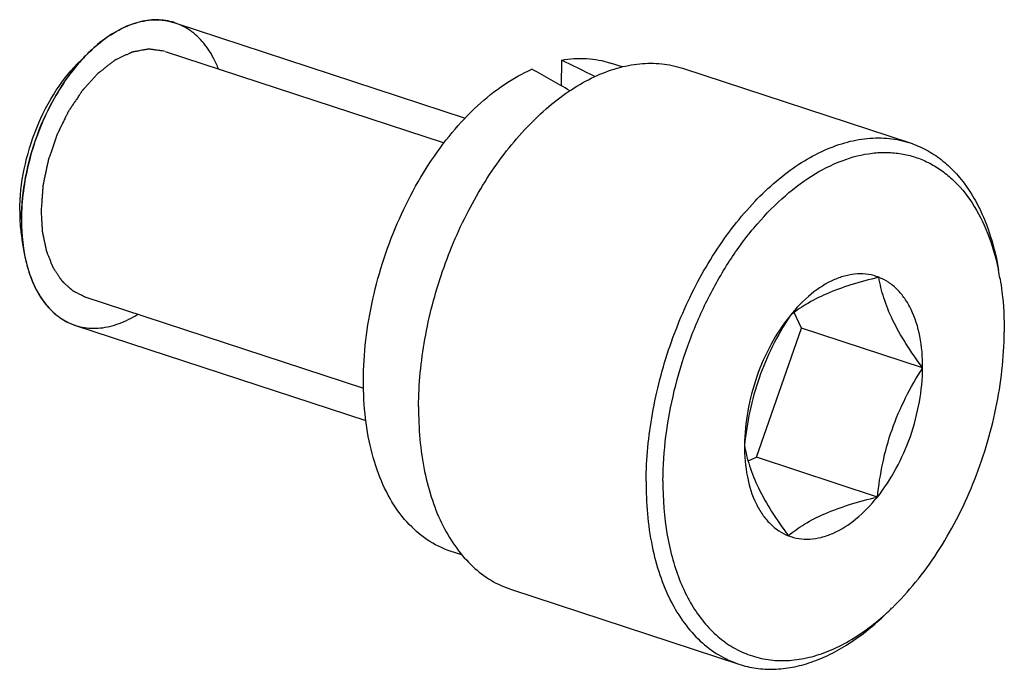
# Model space of a CAD drawing. Header units: millimetres. Extents: x 122 to 339, y 94 to 283.
# Tile 20 of 22: x 327 to 339, y 142 to 150. Entities that reach past the tile are written whole.
import ezdxf

# ---------------------------------------------------------------- set-up
doc = ezdxf.new("R2010")
doc.units = ezdxf.units.MM
doc.header["$LTSCALE"] = 32.67
doc.layers.add('00_COMPONENTS', color=7, linetype='CONTINUOUS')

msp = doc.modelspace()

# ---------------------------------------------------------------- linework, layer by layer
at = {"layer": '00_COMPONENTS'}
for p, q in [((328.487, 150.329), (332.134, 149.133)), ((327.311, 149.861), (327.418, 149.965)), ((328.369, 149.969), (331.869, 148.821)), ((333.343, 149.86), (333.341, 149.537)), ((334.106, 149.775), (333.959, 149.823)), ((334.863, 149.758), (337.72, 148.82)), ((326.57, 147.603), (326.595, 147.456)), ((327.358, 146.889), (330.858, 145.74)), ((336.359, 146.495), (336.265, 146.689)), ((327.24, 146.529), (330.887, 145.332)), ((335.791, 144.872), (336.359, 146.495)), ((337.878, 145.996), (336.359, 146.495)), ((335.686, 144.826), (335.791, 144.872)), ((337.31, 144.373), (335.791, 144.872)), ((332.094, 143.647), (331.948, 143.694)), ((332.715, 143.211), (335.572, 142.274))]:
    msp.add_line(p, q, dxfattribs=at)
for centre, radius, start, end in [((328.262, 149.645), 0.721, 71.8274, 74.4035), ((328.932, 148.401), 2.177, 134.0601, 137.9784), ((328.831, 148.502), 2.033, 133.6612, 134.0045), ((329.025, 148.316), 2.302, 137.9629, 138.8762), ((328.857, 147.955), 2.315, 179.632, 182.2985), ((328.602, 147.798), 2.036, 189.6715, 189.9752), ((335.722, 146.584), 3.173, 11.6248, 11.8829), ((335.638, 146.567), 3.258, 9.6488, 11.6204), ((327.465, 147.214), 0.721, 251.4163, 251.8275), ((335.228, 145.324), 3.26, 312.0407, 314.0154), ((335.301, 145.244), 3.153, 311.2898, 312.0375)]:
    msp.add_arc(centre, radius, start, end, dxfattribs=at)
for centre, start_param, end_param in [((334.57, 146.228), 1.883757, 1.944011), ((332.954, 146.759), 1.698923, 1.766334)]:
    msp.add_ellipse(centre, major_axis=(6.909, -4.419), ratio=0.314035, start_param=start_param, end_param=end_param, dxfattribs=at)
for points, knots in [([(327.418, 149.965), (327.5, 150.044), (327.669, 150.182), (327.947, 150.324), (328.184, 150.372), (328.362, 150.362), (328.447, 150.343), (328.487, 150.329)], [0, 0, 0, 0, 0.289529, 0.548934, 0.781972, 0.89204, 1, 1, 1, 1]), ([(328.456, 150.339), (328.455, 150.339), (328.383, 150.359), (328.233, 150.377), (327.996, 150.336), (327.755, 150.231), (327.564, 150.098), (327.457, 150.002), (327.427, 149.973)], [0, 0, 0, 0, 0.002601, 0.229194, 0.455788, 0.682382, 0.908976, 1, 1, 1, 1]), ([(329.037, 149.75), (329.019, 149.797), (328.96, 149.926), (328.838, 150.105), (328.67, 150.251), (328.546, 150.31), (328.487, 150.329)], [0, 0, 0, 0, 0.160348, 0.455731, 0.751115, 1, 1, 1, 1]), ([(327.418, 149.965), (327.376, 149.924), (327.261, 149.803), (327.085, 149.573), (326.905, 149.263), (326.758, 148.926), (326.648, 148.571), (326.58, 148.211), (326.564, 147.979), (326.563, 147.863)], [0, 0, 0, 0, 0.085284, 0.237737, 0.390189, 0.542642, 0.695095, 0.847547, 1, 1, 1, 1]), ([(328.36, 149.972), (328.35, 149.973), (328.329, 149.976), (328.299, 149.98), (328.268, 149.984), (328.242, 149.988), (328.222, 149.991), (328.206, 149.993), (328.191, 149.995), (328.179, 149.996), (328.172, 149.997), (328.168, 149.998), (328.166, 149.998), (328.163, 149.999), (328.16, 149.998), (328.156, 149.997), (328.15, 149.996), (328.143, 149.995), (328.135, 149.993), (328.124, 149.991), (328.11, 149.989), (328.093, 149.986), (328.071, 149.982), (328.043, 149.977), (328.016, 149.972), (327.993, 149.968), (327.98, 149.965), (327.968, 149.963), (327.962, 149.962), (327.956, 149.961), (327.953, 149.96), (327.95, 149.96), (327.947, 149.958), (327.942, 149.956), (327.935, 149.953), (327.926, 149.949), (327.918, 149.945), (327.907, 149.939), (327.893, 149.932), (327.87, 149.922), (327.842, 149.908), (327.814, 149.895), (327.791, 149.884), (327.774, 149.876), (327.76, 149.869), (327.749, 149.864), (327.74, 149.86), (327.733, 149.856), (327.728, 149.852), (327.722, 149.848), (327.715, 149.842), (327.704, 149.834), (327.691, 149.823), (327.669, 149.806), (327.641, 149.785), (327.608, 149.759), (327.581, 149.738), (327.561, 149.723), (327.55, 149.714), (327.542, 149.708), (327.535, 149.703), (327.53, 149.698), (327.526, 149.695), (327.522, 149.693), (327.52, 149.69), (327.516, 149.686), (327.508, 149.677), (327.495, 149.663), (327.48, 149.646), (327.465, 149.629), (327.445, 149.607), (327.42, 149.58), (327.394, 149.552), (327.374, 149.53), (327.362, 149.516), (327.351, 149.505), (327.344, 149.496), (327.338, 149.489), (327.333, 149.485), (327.331, 149.482), (327.329, 149.48), (327.327, 149.477), (327.325, 149.474), (327.321, 149.468), (327.315, 149.459), (327.308, 149.449), (327.299, 149.435), (327.288, 149.419), (327.27, 149.391), (327.247, 149.357), (327.224, 149.323), (327.206, 149.296), (327.192, 149.276), (327.179, 149.256), (327.168, 149.239), (327.16, 149.228), (327.157, 149.222), (327.154, 149.219), (327.152, 149.214), (327.149, 149.209), (327.145, 149.201), (327.141, 149.191), (327.135, 149.18), (327.128, 149.165), (327.114, 149.138), (327.096, 149.099), (327.073, 149.053), (327.05, 149.008), (327.034, 148.973), (327.022, 148.95), (327.018, 148.941), (327.014, 148.933), (327.01, 148.925), (327.006, 148.915), (327.002, 148.903), (326.997, 148.886), (326.99, 148.866), (326.981, 148.841), (326.97, 148.808), (326.956, 148.767), (326.942, 148.726), (326.93, 148.693), (326.922, 148.669), (326.915, 148.648), (326.909, 148.632), (326.905, 148.62), (326.901, 148.609), (326.9, 148.601), (326.898, 148.592), (326.896, 148.582), (326.89, 148.557), (326.882, 148.519), (326.872, 148.469), (326.861, 148.418), (326.852, 148.376), (326.846, 148.347), (326.843, 148.33), (326.84, 148.317), (326.838, 148.307), (326.836, 148.298), (326.835, 148.292), (326.834, 148.287), (326.833, 148.283), (326.833, 148.277), (326.832, 148.263), (326.83, 148.242), (326.828, 148.218), (326.827, 148.193), (326.824, 148.16), (326.821, 148.119), (326.816, 148.053), (326.812, 148.003), (326.81, 147.97)], [0, 0, 0, 0, 0.015625, 0.03125, 0.046875, 0.0625, 0.070312, 0.078125, 0.085938, 0.09375, 0.095703, 0.097656, 0.098633, 0.099609, 0.101562, 0.103516, 0.105469, 0.109375, 0.113281, 0.117188, 0.125, 0.132812, 0.140625, 0.15625, 0.171875, 0.179688, 0.1875, 0.191406, 0.195312, 0.197266, 0.199219, 0.200195, 0.201172, 0.203125, 0.207031, 0.210938, 0.214844, 0.21875, 0.226562, 0.234375, 0.25, 0.265625, 0.273438, 0.28125, 0.289062, 0.292969, 0.296875, 0.300781, 0.302734, 0.304688, 0.308594, 0.3125, 0.320312, 0.328125, 0.34375, 0.359375, 0.375, 0.382812, 0.386719, 0.390625, 0.394531, 0.396484, 0.398438, 0.400391, 0.401367, 0.402344, 0.40625, 0.414062, 0.421875, 0.429688, 0.4375, 0.453125, 0.46875, 0.476562, 0.484375, 0.488281, 0.492188, 0.496094, 0.498047, 0.499023, 0.5, 0.500977, 0.501953, 0.503906, 0.507812, 0.511719, 0.515625, 0.523438, 0.53125, 0.546875, 0.5625, 0.570312, 0.578125, 0.585938, 0.59375, 0.597656, 0.598633, 0.599609, 0.601562, 0.603516, 0.605469, 0.609375, 0.613281, 0.617188, 0.625, 0.640625, 0.65625, 0.671875, 0.6875, 0.691406, 0.695312, 0.697266, 0.699219, 0.703125, 0.707031, 0.710938, 0.71875, 0.726562, 0.734375, 0.75, 0.765625, 0.773438, 0.78125, 0.789062, 0.792969, 0.796875, 0.800781, 0.802734, 0.804688, 0.808594, 0.8125, 0.828125, 0.84375, 0.859375, 0.875, 0.882812, 0.886719, 0.890625, 0.894531, 0.896484, 0.898438, 0.900391, 0.901367, 0.902344, 0.90625, 0.914062, 0.921875, 0.929688, 0.9375, 0.953125, 0.96875, 1, 1, 1, 1]), ([(326.541, 147.97), (326.542, 148.144), (326.583, 148.5), (326.739, 149.012), (326.979, 149.479), (327.193, 149.748), (327.311, 149.861)], [0, 0, 0, 0, 0.250804, 0.51088, 0.765238, 1, 1, 1, 1]), ([(333.343, 149.86), (333.447, 149.878), (333.656, 149.893), (333.863, 149.855), (333.959, 149.823)], [0, 0, 0, 0, 0.510124, 1, 1, 1, 1]), ([(326.563, 147.863), (326.564, 148.04), (326.602, 148.4), (326.748, 148.923), (326.975, 149.411), (327.178, 149.702), (327.29, 149.83)], [0, 0, 0, 0, 0.247897, 0.505343, 0.76001, 1, 1, 1, 1]), ([(331.948, 143.694), (331.846, 143.728), (331.646, 143.827), (331.388, 144.055), (331.176, 144.357), (331.014, 144.722), (330.906, 145.141), (330.853, 145.603), (330.856, 146.095), (330.916, 146.606), (331.031, 147.12), (331.198, 147.624), (331.411, 148.106), (331.667, 148.551), (331.957, 148.948), (332.274, 149.286), (332.61, 149.557), (332.852, 149.693), (332.973, 149.746)], [0, 0, 0, 0, 0.044682, 0.091416, 0.141803, 0.196776, 0.256621, 0.321087, 0.389519, 0.460972, 0.534303, 0.608257, 0.681542, 0.752907, 0.821213, 0.885525, 0.945197, 1, 1, 1, 1]), ([(331.549, 145.51), (331.551, 145.793), (331.608, 146.37), (331.829, 147.215), (332.174, 148.014), (332.554, 148.611), (332.903, 149.019), (333.175, 149.278), (333.457, 149.491), (333.745, 149.654), (334.035, 149.766), (334.321, 149.823), (334.6, 149.823), (334.779, 149.785), (334.863, 149.758)], [0, 0, 0, 0, 0.140561, 0.286611, 0.432079, 0.570963, 0.636381, 0.698418, 0.756776, 0.811366, 0.862356, 0.910216, 0.955737, 1, 1, 1, 1]), ([(334.406, 144.572), (334.408, 144.855), (334.465, 145.433), (334.685, 146.278), (335.03, 147.077), (335.411, 147.674), (335.76, 148.082), (336.031, 148.341), (336.313, 148.553), (336.601, 148.717), (336.891, 148.828), (337.178, 148.885), (337.457, 148.886), (337.635, 148.848), (337.72, 148.82)], [0, 0, 0, 0, 0.140562, 0.286611, 0.432079, 0.570963, 0.636382, 0.698418, 0.756776, 0.811366, 0.862356, 0.910216, 0.955737, 1, 1, 1, 1]), ([(337.72, 148.82), (337.79, 148.797), (337.927, 148.738), (338.116, 148.614), (338.289, 148.455), (338.442, 148.263), (338.575, 148.041), (338.726, 147.699), (338.798, 147.418), (338.832, 147.224)], [0, 0, 0, 0, 0.107838, 0.217781, 0.331728, 0.451216, 0.577355, 0.710812, 1, 1, 1, 1]), ([(334.617, 144.577), (334.619, 144.764), (334.645, 145.144), (334.751, 145.712), (334.919, 146.273), (335.145, 146.811), (335.422, 147.308), (335.741, 147.748), (336.092, 148.119), (336.465, 148.408), (336.85, 148.607), (337.178, 148.692), (337.43, 148.705), (337.611, 148.688), (337.785, 148.646), (337.95, 148.578), (338.106, 148.485), (338.303, 148.327), (338.518, 148.066), (338.711, 147.68), (338.794, 147.391), (338.827, 147.237)], [0, 0, 0, 0, 0.073621, 0.149905, 0.22736, 0.304405, 0.37949, 0.451203, 0.518386, 0.580274, 0.636657, 0.688071, 0.71238, 0.736053, 0.759394, 0.782726, 0.806379, 0.830653, 0.88197, 0.938236, 1, 1, 1, 1]), ([(326.543, 147.862), (326.544, 147.84), (326.549, 147.753), (326.559, 147.667), (326.57, 147.603)], [0, 0, 0, 0, 0.256045, 1, 1, 1, 1]), ([(326.563, 147.863), (326.562, 147.748), (326.571, 147.611), (326.59, 147.481), (326.595, 147.456)], [0, 0, 0, 0, 0.803182, 1, 1, 1, 1]), ([(326.563, 147.863), (326.563, 147.828), (326.565, 147.692), (326.578, 147.555), (326.595, 147.456)], [0, 0, 0, 0, 0.257893, 1, 1, 1, 1]), ([(326.81, 147.97), (326.811, 147.937), (326.814, 147.888), (326.818, 147.83), (326.82, 147.797), (326.821, 147.773), (326.822, 147.752), (326.823, 147.736), (326.824, 147.725), (326.824, 147.717), (326.825, 147.712), (326.825, 147.708), (326.826, 147.704), (326.827, 147.697), (326.829, 147.688), (326.832, 147.673), (326.836, 147.654), (326.842, 147.624), (326.85, 147.587), (326.858, 147.549), (326.863, 147.523), (326.866, 147.508), (326.869, 147.497), (326.871, 147.486), (326.873, 147.477), (326.874, 147.472), (326.874, 147.469), (326.875, 147.466), (326.876, 147.463), (326.878, 147.459), (326.881, 147.452), (326.884, 147.444), (326.889, 147.431), (326.895, 147.415), (326.903, 147.396), (326.911, 147.376), (326.918, 147.357), (326.926, 147.337), (326.934, 147.317), (326.94, 147.301), (326.945, 147.288), (326.949, 147.278), (326.953, 147.27), (326.955, 147.265), (326.956, 147.261), (326.957, 147.259), (326.958, 147.257), (326.96, 147.254), (326.963, 147.25), (326.968, 147.243), (326.973, 147.235), (326.98, 147.224), (326.989, 147.211), (326.999, 147.195), (327.01, 147.179), (327.02, 147.163), (327.031, 147.148), (327.041, 147.132), (327.05, 147.118), (327.057, 147.108), (327.061, 147.101), (327.065, 147.096), (327.067, 147.093), (327.068, 147.09), (327.069, 147.089), (327.07, 147.088), (327.072, 147.087), (327.075, 147.084), (327.08, 147.079), (327.086, 147.074), (327.093, 147.068), (327.101, 147.06), (327.116, 147.046), (327.138, 147.026), (327.16, 147.007), (327.175, 146.993), (327.183, 146.985), (327.19, 146.979), (327.196, 146.973), (327.201, 146.969), (327.204, 146.966), (327.206, 146.965), (327.207, 146.964), (327.208, 146.963), (327.21, 146.962), (327.213, 146.961), (327.218, 146.958), (327.225, 146.955), (327.235, 146.95), (327.247, 146.944), (327.262, 146.937), (327.282, 146.927), (327.317, 146.91), (327.347, 146.896), (327.367, 146.886)], [0, 0, 0, 0, 0.0625, 0.09375, 0.109375, 0.125, 0.140625, 0.148438, 0.15625, 0.160156, 0.164062, 0.166016, 0.167969, 0.171875, 0.179688, 0.1875, 0.203125, 0.21875, 0.25, 0.28125, 0.296875, 0.304688, 0.3125, 0.320312, 0.328125, 0.330078, 0.332031, 0.333984, 0.335938, 0.339844, 0.34375, 0.351562, 0.359375, 0.375, 0.390625, 0.40625, 0.421875, 0.4375, 0.453125, 0.46875, 0.476562, 0.484375, 0.492188, 0.496094, 0.498047, 0.5, 0.501953, 0.503906, 0.507812, 0.515625, 0.523438, 0.53125, 0.546875, 0.5625, 0.578125, 0.59375, 0.609375, 0.625, 0.640625, 0.648438, 0.65625, 0.660156, 0.664062, 0.666016, 0.666992, 0.667969, 0.669922, 0.671875, 0.679688, 0.6875, 0.695312, 0.703125, 0.71875, 0.75, 0.78125, 0.796875, 0.804688, 0.8125, 0.820312, 0.828125, 0.830078, 0.832031, 0.833008, 0.833984, 0.835938, 0.839844, 0.84375, 0.851562, 0.859375, 0.875, 0.890625, 0.90625, 0.9375, 1, 1, 1, 1]), ([(326.595, 147.456), (326.614, 147.343), (326.668, 147.132), (326.808, 146.853), (326.97, 146.674), (327.12, 146.576), (327.199, 146.542), (327.24, 146.529)], [0, 0, 0, 0, 0.289515, 0.548929, 0.781971, 0.892039, 1, 1, 1, 1]), ([(326.596, 147.445), (326.61, 147.371), (326.65, 147.201), (326.745, 146.964), (326.889, 146.753), (327.055, 146.609), (327.178, 146.55), (327.235, 146.53)], [0, 0, 0, 0, 0.158705, 0.378981, 0.599257, 0.819533, 1, 1, 1, 1]), ([(337.328, 147.133), (337.286, 147.149), (337.197, 147.173), (337.057, 147.179), (336.912, 147.156), (336.709, 147.086), (336.459, 146.923), (336.29, 146.747), (336.209, 146.646)], [0, 0, 0, 0, 0.103954, 0.210265, 0.321623, 0.440154, 0.702497, 1, 1, 1, 1]), ([(337.328, 147.133), (337.21, 147.104), (336.987, 147.044), (336.678, 146.934), (336.42, 146.803), (336.273, 146.699), (336.209, 146.646)], [0, 0, 0, 0, 0.2954, 0.563851, 0.797551, 1, 1, 1, 1]), ([(337.878, 145.996), (337.805, 146.096), (337.669, 146.29), (337.501, 146.582), (337.387, 146.862), (337.343, 147.046), (337.328, 147.133)], [0, 0, 0, 0, 0.29075, 0.557297, 0.792636, 1, 1, 1, 1]), ([(337.878, 145.996), (337.879, 146.129), (337.859, 146.38), (337.769, 146.673), (337.659, 146.865), (337.563, 146.982), (337.453, 147.073), (337.37, 147.116), (337.328, 147.133)], [0, 0, 0, 0, 0.297312, 0.5614, 0.680759, 0.792413, 0.898053, 1, 1, 1, 1]), ([(338.85, 147.113), (338.859, 147.06), (338.892, 146.837), (338.903, 146.612), (338.902, 146.442)], [0, 0, 0, 0, 0.24183, 1, 1, 1, 1]), ([(327.24, 146.529), (327.251, 146.525), (327.333, 146.5), (327.494, 146.481), (327.731, 146.522), (327.91, 146.6), (328.008, 146.658), (328.026, 146.669)], [0, 0, 0, 0, 0.046494, 0.341854, 0.637214, 0.932575, 1, 1, 1, 1]), ([(336.209, 146.646), (336.132, 146.524), (335.987, 146.272), (335.815, 145.871), (335.7, 145.452), (335.657, 145.166), (335.641, 145.023)], [0, 0, 0, 0, 0.249931, 0.501182, 0.751789, 1, 1, 1, 1]), ([(336.209, 146.646), (336.121, 146.535), (335.962, 146.291), (335.785, 145.888), (335.672, 145.46), (335.642, 145.167), (335.641, 145.023)], [0, 0, 0, 0, 0.242572, 0.497323, 0.753463, 1, 1, 1, 1]), ([(337.494, 142.979), (337.599, 143.081), (337.801, 143.303), (338.071, 143.676), (338.312, 144.09), (338.517, 144.536), (338.683, 145.005), (338.845, 145.636), (338.9, 146.122), (338.902, 146.442)], [0, 0, 0, 0, 0.114287, 0.234913, 0.360481, 0.489324, 0.619611, 0.749434, 1, 1, 1, 1]), ([(337.31, 144.373), (337.326, 144.516), (337.369, 144.802), (337.484, 145.222), (337.656, 145.622), (337.801, 145.874), (337.878, 145.996)], [0, 0, 0, 0, 0.248211, 0.498818, 0.750069, 1, 1, 1, 1]), ([(337.31, 144.373), (337.399, 144.484), (337.557, 144.728), (337.735, 145.132), (337.848, 145.56), (337.877, 145.853), (337.878, 145.996)], [0, 0, 0, 0, 0.242572, 0.497323, 0.753463, 1, 1, 1, 1]), ([(331.549, 145.51), (331.548, 145.237), (331.58, 144.836), (331.712, 144.337), (331.846, 144.012), (332.016, 143.73), (332.219, 143.498), (332.452, 143.32), (332.626, 143.24), (332.715, 143.211)], [0, 0, 0, 0, 0.298383, 0.435129, 0.562791, 0.681634, 0.792717, 0.897944, 1, 1, 1, 1]), ([(335.641, 145.023), (335.656, 144.936), (335.701, 144.753), (335.815, 144.473), (335.983, 144.18), (336.119, 143.986), (336.192, 143.887)], [0, 0, 0, 0, 0.207364, 0.442703, 0.70925, 1, 1, 1, 1]), ([(335.641, 145.023), (335.641, 144.89), (335.661, 144.64), (335.751, 144.346), (335.861, 144.154), (335.957, 144.038), (336.067, 143.946), (336.15, 143.903), (336.192, 143.887)], [0, 0, 0, 0, 0.297312, 0.5614, 0.680759, 0.792413, 0.898053, 1, 1, 1, 1]), ([(334.406, 144.572), (334.404, 144.299), (334.437, 143.898), (334.569, 143.4), (334.703, 143.074), (334.872, 142.793), (335.076, 142.561), (335.309, 142.383), (335.483, 142.303), (335.572, 142.274)], [0, 0, 0, 0, 0.298385, 0.435128, 0.562791, 0.681635, 0.792718, 0.897944, 1, 1, 1, 1]), ([(334.617, 144.577), (334.616, 144.349), (334.64, 144.013), (334.735, 143.588), (334.832, 143.303), (334.955, 143.048), (335.104, 142.826), (335.276, 142.64), (335.47, 142.493), (335.682, 142.389), (335.909, 142.328), (336.147, 142.312), (336.394, 142.34), (336.645, 142.412), (336.99, 142.569), (337.23, 142.743), (337.381, 142.875)], [0, 0, 0, 0, 0.154788, 0.226718, 0.294624, 0.358481, 0.418514, 0.475219, 0.529382, 0.582049, 0.634439, 0.687805, 0.743283, 0.80178, 0.863918, 1, 1, 1, 1]), ([(336.192, 143.887), (336.256, 143.939), (336.402, 144.044), (336.661, 144.175), (336.969, 144.285), (337.193, 144.345), (337.31, 144.373)], [0, 0, 0, 0, 0.202449, 0.436149, 0.7046, 1, 1, 1, 1]), ([(336.192, 143.887), (336.234, 143.87), (336.323, 143.847), (336.463, 143.84), (336.608, 143.863), (336.811, 143.934), (337.061, 144.096), (337.23, 144.273), (337.31, 144.373)], [0, 0, 0, 0, 0.103954, 0.210265, 0.321623, 0.440154, 0.702497, 1, 1, 1, 1]), ([(335.572, 142.274), (335.642, 142.251), (335.787, 142.217), (336.013, 142.205), (336.247, 142.231), (336.484, 142.295), (336.722, 142.395), (337.047, 142.581), (337.272, 142.765), (337.413, 142.901)], [0, 0, 0, 0, 0.107836, 0.217779, 0.331724, 0.451211, 0.577349, 0.710802, 1, 1, 1, 1])]:
    msp.add_open_spline(points, degree=3, knots=knots, dxfattribs=at)

doc.saveas('drawing.dxf')
